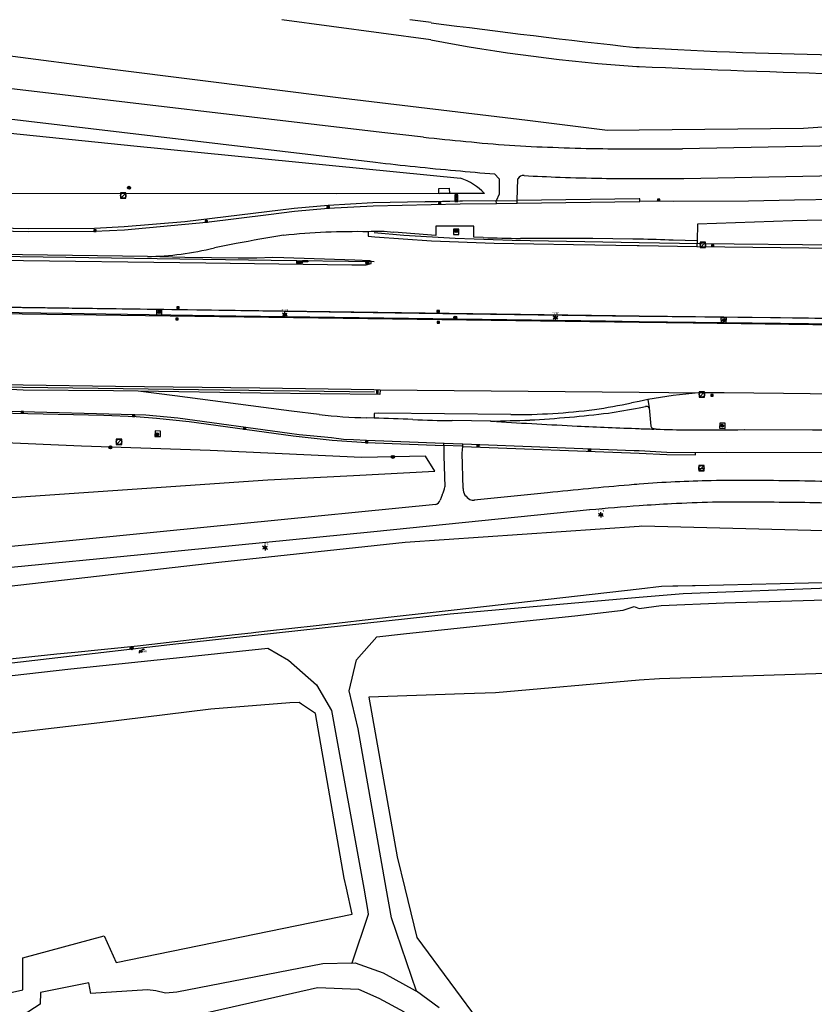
# Model space of a CAD drawing. Header units: metres. Extents: x 102000 to 105000, y 414600 to 420766.
# Tile 162 of 256: x 102885 to 103033, y 420578 to 420761. Entities that reach past the tile are written whole.
import ezdxf
from ezdxf.enums import TextEntityAlignment as Align

# ---------------------------------------------------------------- set-up
doc = ezdxf.new("R2010")
doc.units = ezdxf.units.M
doc.layers.get('0').update_dxf_attribs({"color": 8})
doc.styles.add('NLCS-ISO', font='NLCS-ISO.ttf')

msp = doc.modelspace()

# ---------------------------------------------------------------- hatches: boundary and pattern name
h = msp.add_hatch(color=256)
h.paths.add_polyline_path([(102905.45, 420730.19, 1), (102904.88, 420730.19, 1)])
h.paths.add_polyline_path([(102905.3, 420730.05), (102905.02, 420730.05), (102905.02, 420730.33), (102905.3, 420730.33)], flags=16)
h = msp.add_hatch(color=256)
h.paths.add_polyline_path([(102966.27, 420722.15, 1), (102965.71, 420722.15, 1)])
h.paths.add_polyline_path([(102966.13, 420722.01), (102965.85, 420722.01), (102965.85, 420722.29), (102966.13, 420722.29)], flags=16)
for points in [[(102936.27, 420716.54), (102936.27, 420716.21), (102936.35, 420716.21), (102937.01, 420716.54)], [(102936.27, 420716.54), (102936.27, 420716.21), (102936.35, 420716.21), (102937.01, 420716.54)], [(102937.1, 420716.54), (102937.01, 420716.54), (102936.35, 420716.21), (102937.1, 420716.21)], [(102937.1, 420716.54), (102937.01, 420716.54), (102936.35, 420716.21), (102937.1, 420716.21)], [(102937.37, 420716.54), (102937.1, 420716.47), (102937.1, 420716.29), (102937.37, 420716.21)], [(102937.37, 420716.54), (102937.1, 420716.47), (102937.1, 420716.29), (102937.37, 420716.21)], [(102907.2, 420643.9, 0.666398), (102907.59, 420644.05, 0.198311), (102907.52, 420644.21)]]:
    msp.add_hatch(color=256).paths.add_polyline_path(points)
h = msp.add_hatch(color=256)
h.paths.add_polyline_path([(102949.73, 420716.27, 1), (102949.17, 420716.27, 1)])
h.paths.add_polyline_path([(102949.59, 420716.12), (102949.31, 420716.12), (102949.31, 420716.41), (102949.59, 420716.41)], flags=16)
h = msp.add_hatch(color=256)
h.paths.add_polyline_path([(102911.06, 420707.08, 1), (102910.5, 420707.08, 1)])
h.paths.add_polyline_path([(102910.92, 420706.94), (102910.64, 420706.94), (102910.64, 420707.22), (102910.92, 420707.22)], flags=16)
h = msp.add_hatch(color=256)
h.paths.add_polyline_path([(102966.08, 420706.08, 1), (102965.52, 420706.08, 1)])
h.paths.add_polyline_path([(102965.94, 420705.94), (102965.66, 420705.94), (102965.66, 420706.22), (102965.94, 420706.22)], flags=16)
h = msp.add_hatch(color=256)
h.paths.add_polyline_path([(103016.05, 420705.58, 1), (103015.49, 420705.58, 1)])
h.paths.add_polyline_path([(103015.91, 420705.44), (103015.63, 420705.44), (103015.63, 420705.72), (103015.91, 420705.72)], flags=16)
h = msp.add_hatch(color=256)
h.paths.add_polyline_path([(103015.67, 420685.96, 1), (103015.11, 420685.96, 1)])
h.paths.add_polyline_path([(103015.53, 420685.82), (103015.25, 420685.82), (103015.25, 420686.1), (103015.53, 420686.1)], flags=16)
h = msp.add_hatch(color=256)
h.paths.add_polyline_path([(102910.67, 420684.37, 1), (102910.1, 420684.37, 1)])
h.paths.add_polyline_path([(102910.52, 420684.23), (102910.24, 420684.23), (102910.24, 420684.51), (102910.52, 420684.51)], flags=16)
h = msp.add_hatch(color=256)
h.paths.add_polyline_path([(102901.99, 420681.96, 1), (102901.42, 420681.96, 1)])
h.paths.add_polyline_path([(102901.84, 420681.82), (102901.56, 420681.82), (102901.56, 420682.1), (102901.84, 420682.1)], flags=16)
h = msp.add_hatch(color=256)
h.paths.add_polyline_path([(102954.49, 420680.17, 1), (102953.92, 420680.17, 1)])
h.paths.add_polyline_path([(102954.34, 420680.03), (102954.06, 420680.03), (102954.06, 420680.31), (102954.34, 420680.31)], flags=16)
h = msp.add_hatch(color=256)
h.paths.add_polyline_path([(102905.94, 420644.61, 1), (102905.38, 420644.61, 1)])
h.paths.add_polyline_path([(102905.8, 420644.47), (102905.52, 420644.47), (102905.52, 420644.75), (102905.8, 420644.75)], flags=16)

# ---------------------------------------------------------------- linework, layer by layer
for p, q in [((102961.24, 420757.69), (102933.56, 420761.44)), ((102961.32, 420760.89), (102957.39, 420761.44)), ((102902.56, 420752.11), (102863.31, 420757.28)), ((102806.18, 420752.03), (102950.97, 420734.97)), ((102952.14, 420740.48), (102860.25, 420751.28)), ((102944.56, 420746.84), (102902.56, 420752.11)), ((102979.24, 420742.72), (102944.56, 420746.84)), ((103061.74, 420743.51), (103030.54, 420741.21)), ((102866.03, 420742.08), (102906.04, 420738.02)), ((102994.1, 420740.87), (102979.24, 420742.72)), ((102956.04, 420740.04), (102952.14, 420740.48)), ((102959.88, 420739.6), (102956.04, 420740.04)), ((103000, 420740.92), (102994.1, 420740.87)), ((103030.54, 420741.21), (103000, 420740.92)), ((102906.04, 420738.02), (102966.81, 420731.96)), ((103055.13, 420738.29), (103008.06, 420737.46)), ((102973.12, 420732.78), (102973.94, 420731.85)), ((103008.29, 420731.95), (103055.37, 420732.78)), ((102973.94, 420731.85), (102973.98, 420729.04)), ((102977.3, 420727.85), (102977.45, 420731.88)), ((102943.81, 420729.06), (102863.19, 420729.18)), ((102904.6, 420729.24), (102903.6, 420729.24)), ((102903.6, 420729.24), (102903.6, 420728.24)), ((102903.75, 420728.39), (102904.45, 420729.09)), ((102904.6, 420728.24), (102904.6, 420729.24)), ((102905.3, 420730.33), (102905.02, 420730.33)), ((102905.02, 420730.33), (102905.02, 420730.05)), ((102905.02, 420730.05), (102905.3, 420730.05)), ((102905.3, 420730.05), (102905.3, 420730.33)), ((102962.76, 420729.11), (102943.81, 420729.06)), ((102962.73, 420730.09), (102964.7, 420730.14)), ((102962.76, 420729.11), (102962.73, 420730.09)), ((102962.96, 420729.11), (102962.76, 420729.1)), ((102962.76, 420729.1), (102962.76, 420729.11)), ((102964.73, 420729.15), (102962.96, 420729.11)), ((102971.24, 420729.13), (102962.96, 420729.11)), ((102964.7, 420730.14), (102964.73, 420729.15)), ((102965.73, 420728.81), (102965.73, 420727.72)), ((102966.23, 420728.88), (102965.8, 420728.88)), ((102966.31, 420727.72), (102966.31, 420728.81)), ((102973.98, 420729.04), (102973.44, 420727.8)), ((102903.6, 420728.24), (102904.6, 420728.24)), ((102942.17, 420726.89), (102935.87, 420726.34)), ((102950.51, 420727.38), (102942.17, 420726.89)), ((102942.19, 420726.39), (102950.53, 420726.84)), ((102966.64, 420727.71), (102950.51, 420727.38)), ((102950.53, 420726.84), (102966.73, 420727.2)), ((102960.09, 420727.6), (102967.18, 420727.78)), ((102962.68, 420727.14), (102963.13, 420727.44)), ((102963.13, 420727.14), (102962.68, 420727.44)), ((102963.13, 420727.44), (102962.68, 420727.44)), ((102962.68, 420727.44), (102962.68, 420727.14)), ((102962.68, 420727.14), (102963.13, 420727.14)), ((102963.13, 420727.14), (102963.13, 420727.44)), ((102965.8, 420727.65), (102966.23, 420727.65)), ((102973.44, 420727.8), (102966.64, 420727.71)), ((102966.73, 420727.2), (102973.45, 420727.29)), ((102973.44, 420727.8), (102977.3, 420727.85)), ((102973.45, 420727.29), (102973.44, 420727.8)), ((102973.45, 420727.29), (102977.31, 420727.34)), ((103000, 420728.14), (102977.3, 420727.85)), ((102977.3, 420727.83), (102977.3, 420727.85)), ((102977.31, 420727.34), (102977.3, 420727.83)), ((102977.31, 420727.34), (103000, 420727.64)), ((103000.09, 420728.15), (103000, 420728.14)), ((103000, 420727.64), (103000.11, 420727.64)), ((103000.11, 420727.64), (103000.09, 420728.15)), ((103003.14, 420727.68), (103000.11, 420727.64)), ((103006.35, 420727.63), (103003.14, 420727.68)), ((103003.41, 420727.8), (103003.86, 420728.1)), ((103003.86, 420727.8), (103003.41, 420728.1)), ((103003.86, 420728.1), (103003.41, 420728.1)), ((103003.41, 420728.1), (103003.41, 420727.8)), ((103003.41, 420727.8), (103003.86, 420727.8)), ((103003.86, 420727.8), (103003.86, 420728.1)), ((103020.3, 420727.72), (103006.35, 420727.63)), ((103028.88, 420727.88), (103020.3, 420727.72)), ((103040.94, 420728.08), (103028.88, 420727.88)), ((102935.87, 420726.34), (102915.54, 420723.87)), ((102919.59, 420723.81), (102931.09, 420725.22)), ((102931.09, 420725.22), (102935.94, 420725.84)), ((102935.94, 420725.84), (102942.19, 420726.39)), ((102941.95, 420726.39), (102942.4, 420726.69)), ((102942.4, 420726.39), (102941.95, 420726.69)), ((102942.4, 420726.69), (102941.95, 420726.69)), ((102941.95, 420726.69), (102941.95, 420726.39)), ((102941.95, 420726.39), (102942.4, 420726.39)), ((102942.4, 420726.39), (102942.4, 420726.69)), ((102886.55, 420722.59), (102846.61, 420723.15)), ((102915.54, 420723.87), (102904.25, 420722.91)), ((102904.31, 420722.4), (102919.59, 420723.81)), ((102919.32, 420723.82), (102919.77, 420724.12)), ((102919.77, 420723.82), (102919.32, 420724.12)), ((102919.77, 420724.12), (102919.32, 420724.12)), ((102919.32, 420724.12), (102919.32, 420723.82)), ((102919.32, 420723.82), (102919.77, 420723.82)), ((102919.77, 420723.82), (102919.77, 420724.12)), ((103010.85, 420723.41), (103010.75, 420720.34)), ((103028.51, 420724.06), (103010.85, 420723.41)), ((103043.45, 420724.35), (103028.51, 420724.06)), ((102878.12, 420722.25), (102886.56, 420722.05)), ((102898.74, 420722.61), (102886.55, 420722.59)), ((102886.56, 420722.05), (102898.75, 420722.11)), ((102898.61, 420722.1), (102899.06, 420722.4)), ((102899.06, 420722.1), (102898.61, 420722.4)), ((102899.06, 420722.4), (102898.61, 420722.4)), ((102898.61, 420722.4), (102898.61, 420722.1)), ((102898.61, 420722.1), (102899.06, 420722.1)), ((102904.25, 420722.91), (102898.74, 420722.61)), ((102898.75, 420722.11), (102904.31, 420722.4)), ((102899.06, 420722.1), (102899.06, 420722.4)), ((102949.6, 420722.02), (102949.6, 420721.23)), ((102950.74, 420721.9), (102956.22, 420721.4)), ((102962.22, 420721.32), (102954.36, 420721.92)), ((102956.22, 420721.4), (102965.76, 420720.81)), ((102969.23, 420723.04), (102962.22, 420723.05)), ((102962.22, 420723.05), (102962.22, 420721.32)), ((102966.49, 420722.48), (102965.49, 420722.49)), ((102965.49, 420722.49), (102965.49, 420721.51)), ((102965.49, 420721.51), (102966.49, 420721.5)), ((102966.13, 420722.29), (102965.85, 420722.29)), ((102965.85, 420722.29), (102965.85, 420722.01)), ((102965.85, 420722.01), (102966.13, 420722.01)), ((102966.13, 420722.01), (102966.13, 420722.29)), ((102966.49, 420721.5), (102966.49, 420722.48)), ((102969.24, 420721.02), (102969.23, 420723.04)), ((102925.1, 420719.81), (102921.03, 420719.03)), ((102949.6, 420721.23), (102950.84, 420721.1)), ((102950.84, 420721.1), (102961.36, 420720.32)), ((102961.36, 420720.32), (102973.04, 420719.89)), ((102965.76, 420720.81), (102976.39, 420720.44)), ((102970.98, 420720.94), (102969.24, 420721.02)), ((102973.04, 420719.89), (102987.78, 420719.66)), ((102976.39, 420720.44), (103000, 420720.04)), ((102987.78, 420719.66), (102999.6, 420719.49)), ((102995.08, 420720.72), (102991.4, 420720.76)), ((102998.79, 420720.67), (102995.08, 420720.72)), ((102999.6, 420719.49), (103000, 420719.48)), ((103000, 420720.04), (103011.27, 420719.84)), ((103000, 420719.48), (103010.71, 420719.26)), ((103010.75, 420720.34), (103006.32, 420720.44)), ((103010.75, 420720.34), (103010.71, 420719.26)), ((103011.27, 420719.84), (103056.33, 420719.38)), ((103012.35, 420720.1), (103011.35, 420720.1)), ((103011.35, 420720.1), (103011.35, 420719.1)), ((103011.5, 420719.25), (103012.2, 420719.95)), ((103012.35, 420719.1), (103012.35, 420720.1)), ((103013.42, 420719.3), (103013.87, 420719.6)), ((103013.87, 420719.3), (103013.42, 420719.6)), ((103013.87, 420719.6), (103013.42, 420719.6)), ((103013.42, 420719.6), (103013.42, 420719.3)), ((103013.87, 420719.3), (103013.87, 420719.6)), ((102931.58, 420716.71), (102804.13, 420718.47)), ((102908.58, 420717.41), (102804.15, 420718.75)), ((103010.71, 420719.26), (103055.77, 420718.78)), ((103011.35, 420719.1), (103012.35, 420719.1)), ((103013.42, 420719.3), (103013.87, 420719.3)), ((102866.7, 420716.93), (102919.45, 420716.25)), ((102915.51, 420717.25), (102908.58, 420717.41)), ((102925.48, 420717.12), (102915.51, 420717.25)), ((102919.45, 420716.25), (102946.55, 420715.89)), ((102928.91, 420717.12), (102925.48, 420717.12)), ((102931.81, 420717.23), (102928.91, 420717.12)), ((102950.72, 420716.45), (102931.58, 420716.71)), ((102933.92, 420717.19), (102931.81, 420717.23)), ((102947.13, 420716.75), (102933.92, 420717.19)), ((102937.1, 420716.54), (102936.27, 420716.54)), ((102936.27, 420716.54), (102936.27, 420716.21)), ((102937.1, 420716.54), (102936.27, 420716.54)), ((102936.27, 420716.54), (102936.27, 420716.21)), ((102936.27, 420716.21), (102937.1, 420716.21)), ((102936.27, 420716.21), (102937.1, 420716.21)), ((102937.1, 420716.47), (102937.37, 420716.54)), ((102937.1, 420716.47), (102937.37, 420716.54)), ((102937.1, 420716.21), (102937.1, 420716.54)), ((102937.1, 420716.21), (102937.1, 420716.54)), ((102937.1, 420716.29), (102937.37, 420716.21)), ((102937.1, 420716.29), (102937.37, 420716.21)), ((102937.37, 420716.54), (102937.37, 420716.21)), ((102937.37, 420716.54), (102937.37, 420716.21)), ((102937.39, 420716.66), (102938.39, 420716.66)), ((102937.39, 420716.41), (102937.39, 420716.66)), ((102938.39, 420716.41), (102937.39, 420716.41)), ((102938.39, 420716.66), (102938.39, 420716.41)), ((102946.55, 420715.89), (102949.25, 420715.9)), ((102949.94, 420716.64), (102947.13, 420716.75)), ((102949.25, 420715.9), (102950.2, 420716.1)), ((102949.59, 420716.41), (102949.31, 420716.41)), ((102949.31, 420716.41), (102949.31, 420716.12)), ((102949.31, 420716.12), (102949.59, 420716.12)), ((102949.59, 420716.12), (102949.59, 420716.41)), ((102950.2, 420716.54), (102949.94, 420716.64)), ((102950.2, 420716.1), (102950.2, 420716.54)), ((103000, 420706.36), (102841.88, 420708.5)), ((102842.41, 420707.37), (103000, 420705.2)), ((102925.02, 420706.36), (102863.35, 420707.26)), ((102917.79, 420707.47), (102874.8, 420708.04)), ((102910.25, 420707.17), (102910.24, 420706.81)), ((102910.24, 420706.81), (102910.24, 420706.48)), ((102911.25, 420707.46), (102910.25, 420707.47)), ((102910.25, 420707.47), (102910.25, 420707.17)), ((102910.92, 420707.22), (102910.64, 420707.22)), ((102910.64, 420707.22), (102910.64, 420706.94)), ((102910.64, 420706.94), (102910.92, 420706.94)), ((102910.92, 420706.94), (102910.92, 420707.22)), ((102911.24, 420706.8), (102911.25, 420707.16)), ((102911.24, 420706.46), (102911.24, 420706.8)), ((102911.25, 420707.16), (102911.25, 420707.46)), ((102914.03, 420707.75), (102914.48, 420708.05)), ((102914.48, 420707.75), (102914.03, 420708.05)), ((102914.48, 420708.05), (102914.03, 420708.05)), ((102914.03, 420708.05), (102914.03, 420707.75)), ((102914.03, 420707.75), (102914.48, 420707.75)), ((102914.48, 420707.75), (102914.48, 420708.05)), ((102954.61, 420706.92), (102917.79, 420707.47)), ((102933.89, 420706.72), (102934.36, 420706.72)), ((102933.89, 420706.72), (102934.36, 420706.72)), ((102990.07, 420706.42), (102954.61, 420706.92)), ((102962.41, 420707.09), (102962.86, 420707.39)), ((102962.86, 420707.09), (102962.41, 420707.39)), ((102962.86, 420707.39), (102962.41, 420707.39)), ((102962.41, 420707.39), (102962.41, 420707.09)), ((102962.41, 420707.09), (102962.86, 420707.09)), ((102962.86, 420707.09), (102962.86, 420707.39)), ((102910.24, 420706.48), (102911.24, 420706.46)), ((102913.85, 420705.66), (102914.3, 420705.96)), ((102914.3, 420705.66), (102913.85, 420705.96)), ((102914.3, 420705.96), (102913.85, 420705.96)), ((102913.85, 420705.96), (102913.85, 420705.66)), ((102913.85, 420705.66), (102914.3, 420705.66)), ((102914.3, 420705.66), (102914.3, 420705.96)), ((102993.71, 420705.39), (102925.02, 420706.36)), ((102933.89, 420706.52), (102934.36, 420706.52)), ((102933.89, 420706.52), (102934.36, 420706.52)), ((102962.43, 420705.03), (102962.88, 420705.33)), ((102962.88, 420705.03), (102962.43, 420705.33)), ((102962.88, 420705.33), (102962.43, 420705.33)), ((102962.43, 420705.33), (102962.43, 420705.03)), ((102962.43, 420705.03), (102962.88, 420705.03)), ((102962.88, 420705.03), (102962.88, 420705.33)), ((102965.94, 420706.22), (102965.66, 420706.22)), ((102965.66, 420706.22), (102965.66, 420705.94)), ((102965.66, 420705.94), (102965.94, 420705.94)), ((102965.94, 420705.94), (102965.94, 420706.22)), ((102984.23, 420706.15), (102984.7, 420706.15)), ((102984.23, 420706.15), (102984.7, 420706.15)), ((102984.23, 420705.95), (102984.7, 420705.95)), ((102984.23, 420705.95), (102984.7, 420705.95)), ((103000, 420706.3), (102990.07, 420706.42)), ((103000, 420705.31), (102993.71, 420705.39)), ((103150.17, 420704.39), (103000, 420706.36)), ((103024.41, 420706.02), (103000, 420706.3)), ((103045.48, 420704.73), (103000, 420705.31)), ((103000, 420705.2), (103010, 420705.07)), ((103010, 420705.07), (103285.42, 420701.49)), ((103016.2, 420706.02), (103015.2, 420706.05)), ((103015.2, 420706.05), (103015.23, 420705.04)), ((103015.23, 420705.04), (103016.18, 420705.04)), ((103015.91, 420705.72), (103015.63, 420705.72)), ((103015.63, 420705.72), (103015.63, 420705.44)), ((103015.63, 420705.44), (103015.91, 420705.44)), ((103015.91, 420705.44), (103015.91, 420705.72)), ((103016.18, 420705.04), (103016.2, 420706.02)), ((103060.16, 420705.5), (103024.41, 420706.02)), ((102871.97, 420693.83), (102885.49, 420693.56)), ((102885.48, 420692.6), (102862.82, 420693.53)), ((102950.82, 420692.19), (102873.33, 420693.23)), ((102902.27, 420692.45), (102885.48, 420692.6)), ((102885.49, 420693.56), (102902.66, 420693.35)), ((102906.85, 420692.38), (102902.27, 420692.45)), ((102902.66, 420693.35), (102929.46, 420693.01)), ((102913.66, 420691.51), (102906.85, 420692.38)), ((102929.59, 420692.04), (102906.85, 420692.38)), ((102929.46, 420693.01), (102950.65, 420692.72)), ((102951.79, 420691.8), (102929.59, 420692.04)), ((102950.65, 420692.72), (102951.83, 420692.64)), ((102951.18, 420692.54), (102951.18, 420692)), ((102951.48, 420692.54), (102951.18, 420692.54)), ((102951.18, 420692), (102951.48, 420692)), ((102951.48, 420692), (102951.48, 420692.54)), ((102951.83, 420692.64), (102951.79, 420691.8)), ((102951.83, 420692.64), (103000, 420692.18)), ((103000, 420692.18), (103011.04, 420692.07)), ((103015.81, 420692.08), (103011.04, 420692.07)), ((103012.16, 420692.27), (103011.16, 420692.27)), ((103011.16, 420692.27), (103011.16, 420691.27)), ((103011.31, 420691.41), (103012.02, 420692.12)), ((103012.16, 420691.27), (103012.16, 420692.27)), ((103026.82, 420691.95), (103015.81, 420692.08)), ((102930.19, 420689.34), (102913.66, 420691.51)), ((103000, 420690.5), (102998.54, 420690.21)), ((103001.63, 420690.84), (103000, 420690.5)), ((103001.63, 420690.84), (103001.82, 420689.32)), ((103011.16, 420691.27), (103012.16, 420691.27)), ((103013.31, 420691.49), (103013.76, 420691.79)), ((103013.76, 420691.49), (103013.31, 420691.79)), ((103013.76, 420691.79), (103013.31, 420691.79)), ((103013.31, 420691.79), (103013.31, 420691.49)), ((103013.31, 420691.49), (103013.76, 420691.49)), ((103013.76, 420691.49), (103013.76, 420691.79)), ((103064.42, 420691.54), (103026.82, 420691.95)), ((102856.22, 420689.38), (102908.31, 420688.02)), ((102856.22, 420688.94), (102900.51, 420687.95)), ((102885.09, 420688.33), (102885.54, 420688.63)), ((102885.54, 420688.33), (102885.09, 420688.63)), ((102885.54, 420688.63), (102885.09, 420688.63)), ((102885.09, 420688.63), (102885.09, 420688.33)), ((102885.09, 420688.33), (102885.54, 420688.33)), ((102885.54, 420688.33), (102885.54, 420688.63)), ((102935.37, 420688.68), (102930.19, 420689.34)), ((102940.53, 420688.03), (102935.37, 420688.68)), ((102951.48, 420688.33), (102950.72, 420688.24)), ((102976.16, 420688.04), (102951.48, 420688.33)), ((103001.52, 420689.53), (103001.19, 420689.53)), ((103001.82, 420689.32), (103002.18, 420685.91)), ((102900.51, 420687.95), (102906.52, 420687.7)), ((102905.81, 420687.7), (102906.26, 420688)), ((102906.26, 420687.7), (102905.81, 420688)), ((102906.26, 420688), (102905.81, 420688)), ((102905.81, 420688), (102905.81, 420687.7)), ((102905.81, 420687.7), (102906.26, 420687.7)), ((102906.26, 420687.7), (102906.26, 420688)), ((102906.52, 420687.7), (102910.28, 420687.4)), ((102908.31, 420688.02), (102914.24, 420687.46)), ((102910.28, 420687.4), (102916.32, 420686.74)), ((102914.24, 420687.46), (102934.97, 420684.61)), ((102916.32, 420686.74), (102935.68, 420684.06)), ((102950.72, 420687.36), (102949.34, 420687.43)), ((102950.72, 420688.24), (102950.72, 420687.36)), ((102968.83, 420686.88), (102965.21, 420686.93)), ((102972.39, 420686.83), (102968.83, 420686.88)), ((102973.45, 420686.76), (102972.39, 420686.83)), ((102910.01, 420685.01), (102909.98, 420683.98)), ((102910.99, 420684.96), (102910.01, 420685.01)), ((102911, 420683.97), (102910.99, 420684.96)), ((102926.42, 420685.33), (102926.87, 420685.63)), ((102926.87, 420685.33), (102926.42, 420685.63)), ((102926.87, 420685.63), (102926.42, 420685.63)), ((102926.42, 420685.63), (102926.42, 420685.33)), ((102926.42, 420685.33), (102926.87, 420685.33)), ((102926.87, 420685.33), (102926.87, 420685.63)), ((103003.15, 420685.33), (103002.7, 420685.34)), ((103014.99, 420686.44), (103014.95, 420685.49)), ((103014.95, 420685.49), (103015.93, 420685.48)), ((103015.95, 420686.45), (103014.99, 420686.44)), ((103015.53, 420686.1), (103015.25, 420686.1)), ((103015.25, 420686.1), (103015.25, 420685.82)), ((103015.25, 420685.82), (103015.53, 420685.82)), ((103015.53, 420685.82), (103015.53, 420686.1)), ((103015.93, 420685.48), (103015.95, 420685.48)), ((103015.95, 420686.13), (103015.95, 420686.45)), ((103015.95, 420685.48), (103015.95, 420686.13)), ((103019.6, 420685.24), (103032.21, 420685.23)), ((103032.21, 420685.23), (103035.81, 420685.23)), ((102896.3, 420682.18), (102872.88, 420683.2)), ((102903.8, 420683.47), (102902.8, 420683.47)), ((102902.8, 420683.47), (102902.8, 420682.47)), ((102902.94, 420682.62), (102903.65, 420683.33)), ((102903.8, 420682.47), (102903.8, 420683.47)), ((102909.98, 420683.98), (102911, 420683.97)), ((102910.52, 420684.51), (102910.24, 420684.51)), ((102910.24, 420684.51), (102910.24, 420684.23)), ((102910.24, 420684.23), (102910.52, 420684.23)), ((102910.52, 420684.23), (102910.52, 420684.51)), ((102934.97, 420684.61), (102936.82, 420684.35)), ((102935.68, 420684.06), (102942.93, 420683.27)), ((102936.82, 420684.35), (102938.84, 420684.14)), ((102938.84, 420684.14), (102942.83, 420683.75)), ((102942.83, 420683.75), (102945.01, 420683.5)), ((102942.93, 420683.27), (102949.31, 420682.83)), ((102945.01, 420683.5), (102946.88, 420683.42)), ((102946.88, 420683.42), (102949.29, 420683.26)), ((102949.09, 420682.78), (102949.54, 420683.08)), ((102949.54, 420682.78), (102949.09, 420683.08)), ((102949.54, 420683.08), (102949.09, 420683.08)), ((102949.09, 420683.08), (102949.09, 420682.78)), ((102949.29, 420683.26), (102963.71, 420682.72)), ((102949.31, 420682.83), (102963.67, 420682.27)), ((102949.54, 420682.78), (102949.54, 420683.08)), ((102920.27, 420681.35), (102896.3, 420682.18)), ((102901.84, 420682.1), (102901.56, 420682.1)), ((102901.56, 420682.1), (102901.56, 420681.82)), ((102901.56, 420681.82), (102901.84, 420681.82)), ((102901.84, 420681.82), (102901.84, 420682.1)), ((102902.8, 420682.47), (102903.8, 420682.47)), ((102948.36, 420680.07), (102920.27, 420681.35)), ((102949.09, 420682.78), (102949.54, 420682.78)), ((102963.67, 420682.27), (102963.71, 420682.72)), ((102967.07, 420682.14), (102963.67, 420682.27)), ((102963.67, 420682.27), (102963.67, 420682.26)), ((102963.67, 420682.26), (102963.68, 420681.14)), ((102963.68, 420681.14), (102963.71, 420680.36)), ((102963.71, 420682.72), (102963.73, 420682.72)), ((102963.73, 420682.72), (102967.1, 420682.63)), ((102967.19, 420682.13), (102967.07, 420682.14)), ((102967.1, 420682.63), (102967.23, 420682.62)), ((102967.11, 420680.86), (102967.19, 420682.13)), ((102967.19, 420682.13), (102967.23, 420682.62)), ((102967.19, 420682.13), (103000, 420680.84)), ((102967.23, 420682.62), (102999.06, 420681.39)), ((102969.82, 420682.08), (102970.26, 420682.38)), ((102970.26, 420682.08), (102969.82, 420682.38)), ((102970.26, 420682.38), (102969.82, 420682.38)), ((102969.82, 420682.38), (102969.82, 420682.08)), ((102969.82, 420682.08), (102970.26, 420682.08)), ((102970.26, 420682.08), (102970.26, 420682.38)), ((102990.53, 420681.24), (102990.98, 420681.54)), ((102990.98, 420681.24), (102990.53, 420681.54)), ((102990.98, 420681.54), (102990.53, 420681.54)), ((102990.53, 420681.54), (102990.53, 420681.24)), ((102990.53, 420681.24), (102990.98, 420681.24)), ((102990.98, 420681.24), (102990.98, 420681.54)), ((102999.06, 420681.39), (103000, 420681.34)), ((103000, 420681.34), (103005.14, 420681.08)), ((103005.14, 420681.08), (103010.47, 420680.98)), ((103010.48, 420680.98), (103016.21, 420681.05)), ((103016.21, 420681.05), (103051.29, 420680.94)), ((102960.27, 420680.32), (102948.36, 420680.07)), ((102954.34, 420680.31), (102954.06, 420680.31)), ((102954.06, 420680.31), (102954.06, 420680.03)), ((102954.06, 420680.03), (102954.34, 420680.03)), ((102954.34, 420680.03), (102954.34, 420680.31)), ((102961.98, 420677.54), (102960.27, 420680.32)), ((102963.71, 420680.36), (102963.88, 420674.62)), ((102967.3, 420674.32), (102967.11, 420680.86)), ((103000, 420680.84), (103005.15, 420680.64)), ((103005.15, 420680.64), (103010.48, 420680.53)), ((103010.47, 420680.98), (103010.48, 420680.98)), ((103010.48, 420680.53), (103010.48, 420680.98)), ((102946.9, 420676.73), (102961.98, 420677.54)), ((103012.1, 420677.94), (103011.05, 420677.96)), ((103012.07, 420678.57), (103011.07, 420678.57)), ((103011.07, 420678.57), (103011.07, 420677.57)), ((103011.07, 420677.57), (103012.07, 420677.57)), ((103011.21, 420677.72), (103011.92, 420678.42)), ((103012.07, 420677.57), (103012.07, 420678.57)), ((102886.83, 420672.87), (102930.98, 420675.89)), ((102930.98, 420675.89), (102946.9, 420676.73)), ((102845.52, 420669.85), (102886.83, 420672.87)), ((102963.39, 420673.12), (102962.99, 420672.13)), ((102982.97, 420673.49), (102969.35, 420672.14)), ((102962.18, 420671.31), (102889.68, 420664.12)), ((102990.79, 420670.31), (102950.65, 420666.24)), ((102992.63, 420669.5), (102993.1, 420669.5)), ((102992.63, 420669.5), (102993.1, 420669.5)), ((102992.63, 420669.3), (102993.1, 420669.3)), ((102992.63, 420669.3), (102993.1, 420669.3)), ((102956.51, 420664.31), (103000, 420667.32)), ((103000, 420667.32), (103000.49, 420667.35)), ((103000.49, 420667.35), (103058.91, 420665.89)), ((102950.65, 420666.24), (102909.91, 420662.23)), ((102889.68, 420664.12), (102854.57, 420660.78)), ((102921.85, 420660.59), (102956.51, 420664.31)), ((102930.21, 420663.4), (102930.67, 420663.4)), ((102930.21, 420663.4), (102930.67, 420663.4)), ((102930.21, 420663.2), (102930.67, 420663.2)), ((102930.21, 420663.2), (102930.67, 420663.2)), ((102909.91, 420662.23), (102869.63, 420658.28)), ((102878.51, 420655.68), (102921.85, 420660.59)), ((103000, 420655.61), (102965.61, 420651.7)), ((103004.16, 420656.09), (103000, 420655.61)), ((103006.27, 420656.13), (103004.16, 420656.09)), ((103006.44, 420656.14), (103006.27, 420656.13)), ((103007.15, 420656.15), (103006.44, 420656.14)), ((103009.92, 420656.21), (103007.15, 420656.15)), ((103008.15, 420654.81), (103059.48, 420656.77)), ((103010.31, 420656.22), (103009.92, 420656.21)), ((103010.4, 420656.22), (103010.31, 420656.22)), ((103010.43, 420656.22), (103010.4, 420656.22)), ((103044.31, 420656.98), (103010.43, 420656.22)), ((102964.84, 420651.03), (103000, 420654.1)), ((103000, 420654.1), (103008.15, 420654.81)), ((103015.77, 420653.04), (103037.14, 420653.66)), ((102997.01, 420651.67), (102999.09, 420652.37)), ((102999.09, 420652.37), (103000, 420652.02)), ((103000, 420652.02), (103004.11, 420652.54)), ((103004.11, 420652.54), (103015.77, 420653.04)), ((102912.75, 420645.3), (102964.84, 420651.03)), ((102953.91, 420650.37), (102939.97, 420648.79)), ((102965.61, 420651.7), (102953.91, 420650.37)), ((102973.79, 420649.17), (102988.05, 420650.64)), ((102988.05, 420650.64), (102997.01, 420651.67)), ((102939.97, 420648.79), (102930.91, 420647.76)), ((102956.2, 420647.26), (102973.79, 420649.17)), ((102924.92, 420647.08), (102906.75, 420645.01)), ((102927.85, 420647.41), (102924.92, 420647.08)), ((102928.76, 420647.51), (102927.85, 420647.41)), ((102930.91, 420647.76), (102928.76, 420647.51)), ((102947.45, 420642.43), (102951.22, 420646.74)), ((102951.22, 420646.74), (102956.2, 420647.26)), ((102851.83, 420638.29), (102912.75, 420645.3)), ((102906.75, 420645.01), (102895.06, 420643.81)), ((102905.8, 420644.75), (102905.52, 420644.75)), ((102905.52, 420644.75), (102905.52, 420644.47)), ((102905.52, 420644.47), (102905.8, 420644.47)), ((102905.8, 420644.47), (102905.8, 420644.75)), ((102907.2, 420643.9), (102907.75, 420644.44)), ((102907.75, 420644.44), (102908.05, 420644.44)), ((102916.35, 420643.06), (102930.99, 420644.6)), ((102930.99, 420644.6), (102934.79, 420642.4)), ((102891.77, 420643.48), (102864.88, 420640.72)), ((102895.06, 420643.81), (102891.77, 420643.48)), ((102894.36, 420640.79), (102916.35, 420643.06)), ((102907.01, 420643.7), (102907.2, 420643.9)), ((102860.81, 420636.93), (102894.36, 420640.79)), ((102934.79, 420642.4), (102940.02, 420637.78)), ((102946.09, 420636.68), (102947.45, 420642.43)), ((103003.78, 420638.91), (103000, 420638.66)), ((103049.32, 420640.41), (103003.78, 420638.91)), ((102940.02, 420637.78), (102942.77, 420633.04)), ((103000, 420638.66), (102973.31, 420636.32)), ((102947.73, 420629.61), (102946.09, 420636.68)), ((102967.48, 420636.14), (102949.74, 420635.49)), ((102949.74, 420635.49), (102954.99, 420605.81)), ((102973.31, 420636.32), (102967.48, 420636.14)), ((102935.07, 420634.44), (102920.35, 420633.28)), ((102936.77, 420634.53), (102935.07, 420634.44)), ((102937.2, 420634.21), (102936.77, 420634.53)), ((102939.82, 420632.5), (102937.2, 420634.21)), ((102920.35, 420633.28), (102899.72, 420630.77)), ((102945.14, 420601.87), (102939.82, 420632.5)), ((102942.77, 420633.04), (102948.8, 420600)), ((102899.72, 420630.77), (102882.79, 420628.78)), ((102952.96, 420600), (102947.73, 420629.61)), ((102954.99, 420605.81), (102956.42, 420600)), ((102945.56, 420600), (102945.14, 420601.87)), ((102946.63, 420595.16), (102945.56, 420600)), ((102948.8, 420600), (102949.58, 420595.7)), ((102953.94, 420594.47), (102952.96, 420600)), ((102956.42, 420600), (102958.67, 420590.84)), ((102902.79, 420586.17), (102946.63, 420595.16)), ((102949.64, 420595.14), (102946.61, 420586.1)), ((102949.58, 420595.7), (102949.64, 420595.14)), ((102958.57, 420580.84), (102953.94, 420594.47)), ((102885.4, 420587.05), (102900.56, 420591.12)), ((102900.56, 420591.12), (102902.79, 420586.17)), ((102958.67, 420590.84), (102985.21, 420555)), ((102885.4, 420581.1), (102885.4, 420587.05)), ((102941.17, 420585.96), (102914.07, 420580.71)), ((102946.61, 420586.1), (102941.17, 420585.96)), ((102946.61, 420586.1), (102947.21, 420586.11)), ((102947.21, 420586.11), (102952.38, 420584.28)), ((102952.38, 420584.28), (102958.33, 420581.02)), ((102897.7, 420582.4), (102888.73, 420580.61)), ((102898.09, 420580.44), (102897.7, 420582.4)), ((102867.44, 420577.12), (102885.4, 420581.1)), ((102888.73, 420580.61), (102888.67, 420578.46)), ((102908.6, 420581.11), (102898.09, 420580.44)), ((102910.14, 420580.94), (102908.6, 420581.11)), ((102940.21, 420581.48), (102909.82, 420574.59)), ((102911.97, 420580.48), (102910.14, 420580.94)), ((102914.07, 420580.71), (102911.97, 420580.48)), ((102947.86, 420581.2), (102940.21, 420581.48)), ((102951.66, 420579.53), (102947.86, 420581.2)), ((102958.33, 420581.02), (102958.57, 420580.84)), ((102962.8, 420577.76), (102958.57, 420580.84)), ((102956.38, 420576.94), (102951.66, 420579.53)), ((102888.67, 420578.46), (102885.3, 420576.27))]:
    msp.add_line(p, q)
at = {"ltscale": 0.1}
for p, q in [((102933.91, 420706.75), (102933.69, 420706.88)), ((102933.91, 420706.75), (102933.69, 420706.88)), ((102934.12, 420706.88), (102934.12, 420707.13)), ((102934.12, 420706.88), (102934.12, 420707.13)), ((102934.34, 420706.75), (102934.56, 420706.88)), ((102934.34, 420706.75), (102934.56, 420706.88)), ((102933.91, 420706.5), (102933.69, 420706.37)), ((102933.91, 420706.5), (102933.69, 420706.37)), ((102934.12, 420706.37), (102934.12, 420706.12)), ((102934.12, 420706.37), (102934.12, 420706.12)), ((102934.34, 420706.5), (102934.56, 420706.37)), ((102934.34, 420706.5), (102934.56, 420706.37)), ((102984.24, 420706.18), (102984.03, 420706.31)), ((102984.24, 420706.18), (102984.03, 420706.31)), ((102984.24, 420705.93), (102984.03, 420705.8)), ((102984.24, 420705.93), (102984.03, 420705.8)), ((102984.46, 420706.31), (102984.46, 420706.56)), ((102984.46, 420706.31), (102984.46, 420706.56)), ((102984.46, 420705.8), (102984.46, 420705.55)), ((102984.46, 420705.8), (102984.46, 420705.55)), ((102984.68, 420706.18), (102984.9, 420706.31)), ((102984.68, 420706.18), (102984.9, 420706.31)), ((102984.68, 420705.93), (102984.9, 420705.8)), ((102984.68, 420705.93), (102984.9, 420705.8)), ((102992.64, 420669.52), (102992.43, 420669.65)), ((102992.64, 420669.52), (102992.43, 420669.65)), ((102992.64, 420669.27), (102992.43, 420669.14)), ((102992.64, 420669.27), (102992.43, 420669.14)), ((102992.86, 420669.65), (102992.86, 420669.9)), ((102992.86, 420669.65), (102992.86, 420669.9)), ((102992.86, 420669.14), (102992.86, 420668.89)), ((102992.86, 420669.14), (102992.86, 420668.89)), ((102993.08, 420669.52), (102993.3, 420669.65)), ((102993.08, 420669.52), (102993.3, 420669.65)), ((102993.08, 420669.27), (102993.3, 420669.14)), ((102993.08, 420669.27), (102993.3, 420669.14)), ((102930.22, 420663.43), (102930, 420663.55)), ((102930.22, 420663.43), (102930, 420663.55)), ((102930.22, 420663.17), (102930, 420663.05)), ((102930.22, 420663.17), (102930, 420663.05)), ((102930.44, 420663.55), (102930.44, 420663.81)), ((102930.44, 420663.55), (102930.44, 420663.81)), ((102930.44, 420663.05), (102930.44, 420662.79)), ((102930.44, 420663.05), (102930.44, 420662.79)), ((102930.66, 420663.43), (102930.88, 420663.55)), ((102930.66, 420663.43), (102930.88, 420663.55)), ((102930.66, 420663.17), (102930.88, 420663.05)), ((102930.66, 420663.17), (102930.88, 420663.05))]:
    msp.add_line(p, q, dxfattribs=at)
for centre, radius in [((102905.16, 420730.19), 0.281), ((102904.1, 420728.74), 0.5), ((102966.02, 420728.66), 0.166), ((102966.02, 420728.27), 0.166), ((102966.02, 420727.86), 0.166), ((102965.99, 420722.15), 0.281), ((103011.85, 420719.6), 0.5), ((102949.45, 420716.27), 0.281), ((102910.78, 420707.08), 0.281), ((102965.8, 420706.08), 0.281), ((103015.77, 420705.58), 0.281), ((103011.66, 420691.77), 0.5), ((103015.39, 420685.96), 0.281), ((102903.3, 420682.97), 0.5), ((102910.38, 420684.37), 0.281), ((102901.7, 420681.96), 0.281), ((102954.2, 420680.17), 0.281), ((103011.57, 420678.07), 0.5), ((102905.66, 420644.61), 0.281), ((102907.36, 420644.05), 0.225)]:
    msp.add_circle(centre, radius)
for centre in [(102934.12, 420706.62), (102934.12, 420706.62), (102984.46, 420706.05), (102984.46, 420706.05), (102992.86, 420669.4), (102992.86, 420669.4), (102930.44, 420663.3), (102930.44, 420663.3)]:
    msp.add_circle(centre, 0.253, dxfattribs=at)
for centre, radius, start, end in [((103192.72, 422511.7), 1766.04, 262.47078, 263.7153), ((103020.76, 421068.48), 316.44, 259.1578, 266.1592), ((103054.99, 421744.66), 989.94, 266.78059, 266.81548), ((103054.99, 421744.66), 989.94, 266.81548, 269.04213), ((103116.94, 423442.05), 2691.86, 267.50081, 267.5101), ((103116.94, 423442.05), 2691.86, 267.5101, 268.33876), ((102995.29, 421057.86), 320.22, 263.6519, 265.0746), ((102998.6, 421040.12), 302.88, 264.1631, 265.7007), ((102994.86, 421054.49), 316.96, 266.5689, 268.031), ((103000.24, 421152.24), 414.84, 267.752, 268.8941), ((103000.31, 421461.49), 724.05, 269.36106, 269.97545), ((103000.31, 421461.49), 724.05, 269.97545, 269.98621), ((103003.26, 420983.49), 246.08, 269.2733, 271.1174), ((102973.98, 420909.54), 176.08, 262.4933, 264.9147), ((102981.29, 420925.92), 193.13, 263.1828, 265.4172), ((103003, 421118.24), 386.62, 264.4878, 265.5666), ((102978.48, 420731.28), 1.19, 83.6867, 149.8372), ((103006.29, 421269.49), 537.74, 267.0497, 267.7631), ((102963.31, 420721.61), 10.93, 43.4921, 71.3567), ((102999.55, 421134.78), 402.87, 267.9726, 269.0777), ((103001.4, 421439.18), 707.27, 269.32451, 269.88625), ((103001.4, 421439.18), 707.27, 269.88625, 269.96248), ((103002.02, 421293.07), 561.16, 269.8895, 270.6403), ((102965.8, 420728.81), 0.075, 90, 180), ((102966.02, 420728.59), 0.191, 33.9504, 150.9239), ((102966.23, 420728.81), 0.075, 360, 90), ((102965.8, 420727.72), 0.075, 180, 270), ((102966.02, 420728.2), 0.191, 33.9504, 150.9239), ((102966.02, 420727.79), 0.191, 33.9504, 150.9239), ((102966.23, 420727.72), 0.075, 270, 0), ((102977.05, 420449.37), 275.39, 99.0133, 100.8726), ((102947.25, 420592.07), 129.97, 88.9621, 95.8951), ((102951.45, 420697.31), 24.77, 83.2525, 94.2646), ((102986.06, 421194.41), 473.71, 268.1764, 269.0156), ((102981.11, 420333.07), 387.71, 89.585, 90.4723), ((102986.91, 420253.69), 467.1, 89.4494, 90.3667), ((102993.84, 420431.48), 289.23, 88.7796, 89.0191), ((102993.84, 420431.48), 289.23, 87.527, 88.7796), ((102907.75, 420772.5), 55.09, 270.8598, 283.9428), ((103018.9, 420595.78), 96.61, 94.6644, 100.2968), ((102976.67, 420794.58), 106.64, 278.0897, 281.8329), ((102977.09, 420799.37), 111.33, 269.5236, 277.5292), ((102973.19, 420855.7), 168.7, 274.7135, 277.1763), ((102851.57, 421524.45), 848.22, 279.68466, 280.07781), ((102851.57, 421524.45), 848.22, 280.07781, 280.1594), ((103001.53, 420689.22), 0.311, 18.9101, 91.2849), ((102951.71, 420786.99), 99.58, 263.5557, 268.6357), ((102943.78, 420368.45), 318.99, 87.4594, 88.753), ((102965.33, 420831.79), 144.85, 267.0647, 269.9518), ((102961.24, 421204.29), 517.59, 271.234, 272.0369), ((103037.41, 421695.82), 1011.09, 266.37299, 267.22552), ((102969.78, 420876.74), 189.96, 272.9749, 275.2172), ((103045.11, 421907.1), 1222.5, 267.34457, 267.88538), ((103045.11, 421907.1), 1222.5, 267.88538, 268.01215), ((103002.43, 420685.86), 0.253, 169.0693, 238.9359), ((103003.38, 420687.28), 1.96, 236.4442, 262.9803), ((103009.89, 420876.45), 191.24, 267.9776, 269.8035), ((103013.02, 421124.91), 439.71, 269.507, 270.8578), ((103017.46, 420450.19), 225.59, 91.0321, 94.4384), ((103019.92, 420195.05), 480.74, 88.9398, 90.7778), ((103023.05, 420166.9), 508.84, 87.6019, 89.351), ((102951.82, 420677.76), 12.47, 338.158, 345.4305), ((102969.7, 420674.25), 2.41, 178.4925, 208.9428), ((103063.19, 419918.2), 759.54, 94.91457, 96.06215), ((103017.46, 420450.19), 225.59, 94.4384, 94.9183), ((102961.81, 420672.48), 1.23, 287.8642, 343.3375), ((102970.9, 420675.77), 4.26, 219.136, 236.0456), ((102969.09, 420673.37), 1.26, 243.2237, 281.9842), ((103023.68, 420333.35), 338.56, 94.0109, 95.5759), ((103023.68, 420333.35), 338.56, 92.9934, 94.0109), ((103017.61, 420466.53), 205.24, 88.9799, 93.2423), ((103021.63, 420055.09), 616.65, 88.61902, 90.03397)]:
    msp.add_arc(centre, radius, start, end)

# ---------------------------------------------------------------- texts
at = {"style": 'NLCS-ISO'}
for p in [(102934.12, 420707.13), (102934.12, 420707.13), (102984.46, 420706.56), (102984.46, 420706.56), (102992.86, 420669.9), (102992.86, 420669.9), (102930.44, 420663.81), (102930.44, 420663.81)]:
    msp.add_attdef('TYPE', text='', height=0.36, dxfattribs=at).set_placement(p, align=Align.BOTTOM_CENTER)
msp.add_attdef('NR', (102907.8, 420643.82), '', height=0.375, dxfattribs=at)

doc.saveas('drawing.dxf')
